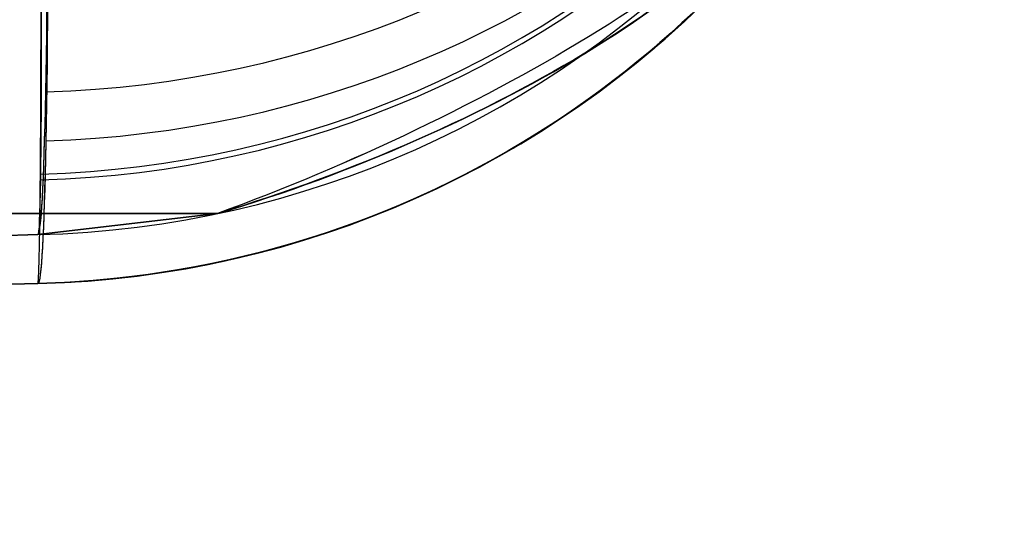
# Model space of a CAD drawing. Extents: x -9 to 8, y 1 to 147.
# Tile 7 of 181: x 7.552 to 8.346, y 6.531 to 6.941. Entities that reach past the tile are written whole.
import ezdxf

# ---------------------------------------------------------------- set-up
doc = ezdxf.new("R2010")
doc.units = 0
doc.layers.add('DEFAULT', color=7, linetype='CONTINUOUS')

msp = doc.modelspace()

# ---------------------------------------------------------------- linework, layer by layer
at = {"layer": 'DEFAULT', "color": 9}
for p, q in [((8.0878, 6.94012, -22.40247), (8.10291, 6.95443, -22.4089)), ((8.0878, 6.94012, -26.40247), (8.10291, 6.95443, -26.4089)), ((8.10472, 6.95618, -28.70353), (8.08905, 6.94127, -28.71064)), ((8.10472, 6.95618, -24.70353), (8.08905, 6.94127, -24.71064)), ((8.09451, 6.94685, -24.70816), (8.08587, 6.93882, -24.71192)), ((8.09451, 6.94685, -28.70816), (8.08587, 6.93882, -28.71192)), ((8.07224, 6.92615, -22.39648), (8.0878, 6.94012, -22.40247)), ((8.07224, 6.92615, -26.39648), (8.0878, 6.94012, -26.40247)), ((8.08905, 6.94127, -28.71064), (8.07292, 6.92673, -28.71725)), ((8.08905, 6.94127, -24.71064), (8.07292, 6.92673, -24.71725)), ((8.07417, 6.9283, -22.39726), (8.09093, 6.94346, -22.40382)), ((8.07417, 6.9283, -26.39726), (8.09093, 6.94346, -26.40382)), ((8.08587, 6.93882, -24.71192), (8.07705, 6.93084, -24.71555)), ((8.08587, 6.93882, -28.71192), (8.07705, 6.93084, -28.71555)), ((8.07705, 6.93084, -24.71555), (8.06805, 6.92294, -24.71905)), ((8.07705, 6.93084, -28.71555), (8.06805, 6.92294, -28.71905)), ((8.05627, 6.91254, -22.39092), (8.07224, 6.92615, -22.39648)), ((8.05627, 6.91254, -26.39092), (8.07224, 6.92615, -26.39648)), ((8.07292, 6.92673, -28.71725), (8.05633, 6.91258, -28.72338)), ((8.07292, 6.92673, -24.71725), (8.05633, 6.91258, -24.72338)), ((8.05676, 6.91339, -22.39115), (8.07417, 6.9283, -22.39726)), ((8.05676, 6.91339, -26.39115), (8.07417, 6.9283, -26.39726)), ((8.06805, 6.92294, -24.71905), (8.05887, 6.91511, -24.72242)), ((8.06805, 6.92294, -28.71905), (8.05887, 6.91511, -28.72242)), ((8.03871, 6.89878, -22.38546), (8.05676, 6.91339, -22.39115)), ((8.03871, 6.89878, -26.38546), (8.05676, 6.91339, -26.39115)), ((8.05887, 6.91511, -24.72242), (8.0495, 6.90736, -24.72568)), ((8.05887, 6.91511, -28.72242), (8.0495, 6.90736, -28.72568)), ((8.05633, 6.91258, -28.72338), (8.03916, 6.89874, -28.7291)), ((8.05633, 6.91258, -24.72338), (8.03916, 6.89874, -24.7291)), ((8.03989, 6.89932, -22.38576), (8.05627, 6.91254, -22.39092)), ((8.03989, 6.89932, -26.38576), (8.05627, 6.91254, -26.39092)), ((8.0495, 6.90736, -24.72568), (8.03995, 6.8997, -24.72881)), ((8.0495, 6.90736, -28.72568), (8.03995, 6.8997, -28.72881)), ((8.02003, 6.88453, -22.38019), (8.03871, 6.89878, -22.38546)), ((8.02003, 6.88453, -26.38019), (8.03871, 6.89878, -26.38546)), ((8.03916, 6.89874, -28.7291), (8.0216, 6.88537, -28.73437)), ((8.03916, 6.89874, -24.7291), (8.0216, 6.88537, -24.73437)), ((8.02299, 6.8864, -22.38095), (8.03989, 6.89932, -22.38576)), ((8.02299, 6.8864, -26.38095), (8.03989, 6.89932, -26.38576)), ((8.03995, 6.8997, -24.72881), (8.03023, 6.89213, -24.73183)), ((8.03995, 6.8997, -28.72881), (8.03023, 6.89213, -28.73183)), ((8.03023, 6.89213, -24.73183), (8.02032, 6.88467, -24.73472)), ((8.03023, 6.89213, -28.73183), (8.02032, 6.88467, -28.73472)), ((8.00072, 6.87066, -22.37533), (8.02003, 6.88453, -22.38019)), ((8.00072, 6.87066, -26.37533), (8.02003, 6.88453, -26.38019)), ((8.0216, 6.88537, -28.73437), (8.00366, 6.87249, -28.73922)), ((8.0216, 6.88537, -24.73437), (8.00366, 6.87249, -24.73922)), ((8.00575, 6.87394, -22.37652), (8.02299, 6.8864, -22.38095)), ((8.00575, 6.87394, -26.37652), (8.02299, 6.8864, -26.38095)), ((8.02032, 6.88467, -24.73472), (8.01024, 6.87731, -24.7375)), ((8.02032, 6.88467, -28.73472), (8.01024, 6.87731, -28.7375)), ((7.98818, 6.86194, -22.37245), (8.00575, 6.87394, -22.37652)), ((7.98818, 6.86194, -26.37245), (8.00575, 6.87394, -26.37652)), ((8.01024, 6.87731, -24.7375), (7.99998, 6.87006, -24.74017)), ((8.01024, 6.87731, -28.7375), (7.99998, 6.87006, -28.74017)), ((7.98081, 6.85724, -22.37085), (8.00072, 6.87066, -22.37533)), ((7.98081, 6.85724, -26.37085), (8.00072, 6.87066, -26.37533)), ((8.00366, 6.87249, -28.73922), (7.98539, 6.8601, -28.74366)), ((8.00366, 6.87249, -24.73922), (7.98539, 6.8601, -24.74366)), ((7.99998, 6.87006, -24.74017), (7.98954, 6.86294, -24.74272)), ((7.99998, 6.87006, -28.74017), (7.98954, 6.86294, -28.74272)), ((7.98539, 6.8601, -28.74366), (7.96679, 6.84823, -28.74774)), ((7.98539, 6.8601, -24.74366), (7.96679, 6.84823, -24.74774)), ((7.97032, 6.85043, -22.36871), (7.98818, 6.86194, -22.37245)), ((7.97032, 6.85043, -26.36871), (7.98818, 6.86194, -26.37245)), ((7.98954, 6.86294, -24.74272), (7.97893, 6.85595, -24.74516)), ((7.98954, 6.86294, -28.74272), (7.97893, 6.85595, -28.74516)), ((7.95218, 6.8394, -22.36528), (7.97032, 6.85043, -22.36871)), ((7.95218, 6.8394, -26.36528), (7.97032, 6.85043, -26.36871)), ((7.96029, 6.84431, -22.36675), (7.98081, 6.85724, -22.37085)), ((7.96029, 6.84431, -26.36675), (7.98081, 6.85724, -26.37085)), ((7.97893, 6.85595, -24.74516), (7.96808, 6.84905, -24.7475)), ((7.97893, 6.85595, -28.74516), (7.96808, 6.84905, -28.7475)), ((7.95705, 6.84231, -24.74974), (7.94586, 6.83571, -24.75188)), ((7.95705, 6.84231, -28.74974), (7.94586, 6.83571, -28.75188)), ((7.96679, 6.84823, -28.74774), (7.94789, 6.83688, -28.75148)), ((7.96679, 6.84823, -24.74774), (7.94789, 6.83688, -24.75148)), ((7.94972, 6.83798, -22.36482), (7.96029, 6.84431, -22.36675)), ((7.94972, 6.83798, -26.36482), (7.96029, 6.84431, -26.36675)), ((7.96808, 6.84905, -24.7475), (7.95705, 6.84231, -24.74974)), ((7.96808, 6.84905, -28.7475), (7.95705, 6.84231, -28.74974)), ((7.94789, 6.83688, -28.75148), (7.92872, 6.82607, -28.7549)), ((7.94789, 6.83688, -24.75148), (7.92872, 6.82607, -24.7549)), ((7.93379, 6.82887, -22.36214), (7.95218, 6.8394, -22.36528)), ((7.93379, 6.82887, -26.36214), (7.95218, 6.8394, -26.36528)), ((7.94586, 6.83571, -24.75188), (7.9345, 6.82927, -24.75392)), ((7.94586, 6.83571, -28.75188), (7.9345, 6.82927, -28.75392)), ((7.93899, 6.8318, -22.36298), (7.94972, 6.83798, -22.36482)), ((7.93899, 6.8318, -26.36298), (7.94972, 6.83798, -26.36482)), ((7.92872, 6.82607, -28.7549), (7.9093, 6.81582, -28.75804)), ((7.92872, 6.82607, -24.7549), (7.9093, 6.81582, -24.75804)), ((7.91517, 6.81885, -22.35926), (7.93379, 6.82887, -22.36214)), ((7.91517, 6.81885, -26.35926), (7.93379, 6.82887, -26.36214)), ((7.91712, 6.81988, -22.35954), (7.93899, 6.8318, -22.36298)), ((7.91712, 6.81988, -26.35954), (7.93899, 6.8318, -26.36298)), ((7.9345, 6.82927, -24.75392), (7.92299, 6.82299, -24.75586)), ((7.9345, 6.82927, -28.75392), (7.92299, 6.82299, -28.75586)), ((7.8947, 6.80857, -22.35642), (7.91712, 6.81988, -22.35954)), ((7.8947, 6.80857, -26.35642), (7.91712, 6.81988, -26.35954)), ((7.89633, 6.80935, -22.35662), (7.91517, 6.81885, -22.35926)), ((7.89633, 6.80935, -26.35662), (7.91517, 6.81885, -26.35926)), ((7.92299, 6.82299, -24.75586), (7.91132, 6.81688, -24.75771)), ((7.92299, 6.82299, -28.75586), (7.91132, 6.81688, -28.75771)), ((7.89949, 6.81093, -24.75947), (7.88752, 6.80516, -24.76114)), ((7.89949, 6.81093, -28.75947), (7.88752, 6.80516, -28.76114)), ((7.9093, 6.81582, -28.75804), (7.88936, 6.80599, -28.76096)), ((7.9093, 6.81582, -24.75804), (7.88936, 6.80599, -24.76096)), ((7.91132, 6.81688, -24.75771), (7.89949, 6.81093, -24.75947)), ((7.91132, 6.81688, -28.75771), (7.89949, 6.81093, -28.75947)), ((7.88936, 6.80599, -28.76096), (7.86915, 6.79672, -28.76364)), ((7.88936, 6.80599, -24.76096), (7.86915, 6.79672, -24.76364)), ((7.87177, 6.79791, -22.35359), (7.8947, 6.80857, -22.35642)), ((7.87177, 6.79791, -26.35359), (7.8947, 6.80857, -26.35642)), ((7.88752, 6.80516, -24.76114), (7.87541, 6.79956, -24.76274)), ((7.88752, 6.80516, -28.76114), (7.87541, 6.79956, -28.76274)), ((7.87702, 6.80025, -22.35417), (7.89633, 6.80935, -22.35662)), ((7.87702, 6.80025, -26.35417), (7.89633, 6.80935, -26.35662)), ((7.84836, 6.78791, -22.35103), (7.87177, 6.79791, -22.35359)), ((7.84836, 6.78791, -26.35103), (7.87177, 6.79791, -26.35359)), ((7.86915, 6.79672, -28.76364), (7.84868, 6.78801, -28.7661)), ((7.86915, 6.79672, -24.76364), (7.84868, 6.78801, -24.7661)), ((7.86317, 6.79415, -24.76425), (7.85079, 6.78893, -24.76568)), ((7.86317, 6.79415, -28.76425), (7.85079, 6.78893, -28.76568)), ((7.85747, 6.79167, -22.35191), (7.87702, 6.80025, -22.35417)), ((7.85747, 6.79167, -26.35191), (7.87702, 6.80025, -26.35417)), ((7.87541, 6.79956, -24.76274), (7.86317, 6.79415, -24.76425)), ((7.87541, 6.79956, -28.76274), (7.86317, 6.79415, -28.76425)), ((7.8245, 6.77861, -22.34872), (7.84836, 6.78791, -22.35103)), ((7.8245, 6.77861, -26.34872), (7.84836, 6.78791, -26.35103)), ((7.84868, 6.78801, -28.7661), (7.82798, 6.77987, -28.76834)), ((7.84868, 6.78801, -24.7661), (7.82798, 6.77987, -24.76834)), ((7.8377, 6.78361, -22.34984), (7.85747, 6.79167, -22.35191)), ((7.8377, 6.78361, -26.34984), (7.85747, 6.79167, -26.35191)), ((7.85079, 6.78893, -24.76568), (7.83829, 6.78389, -24.76705)), ((7.85079, 6.78893, -28.76568), (7.83829, 6.78389, -28.76705)), ((4.96924, 6.78524, -100.81399), (7.7115, 6.78524, -100.74219)), ((7.7115, 6.78524, -98.44714), (4.96924, 6.78524, -98.37533)), ((4.96924, 6.78524, -97.32873), (7.7115, 6.78524, -97.25692)), ((7.7115, 6.78524, -94.96187), (4.96924, 6.78524, -94.89007)), ((7.7115, 6.78524, -100.74219), (7.56663, 6.76814, -100.74598)), ((7.56663, 6.76814, -98.44335), (7.7115, 6.78524, -98.44714)), ((7.7115, 6.78524, -97.25692), (7.56663, 6.76814, -97.26071)), ((7.56663, 6.76814, -94.95808), (7.7115, 6.78524, -94.96187)), ((7.80023, 6.77003, -22.34663), (7.8245, 6.77861, -22.34872)), ((7.80023, 6.77003, -26.34663), (7.8245, 6.77861, -26.34872)), ((7.82798, 6.77987, -28.76834), (7.80705, 6.77231, -28.77038)), ((7.82798, 6.77987, -24.76834), (7.80705, 6.77231, -24.77038)), ((7.82566, 6.77905, -24.76834), (7.81292, 6.77442, -24.76957)), ((7.82566, 6.77905, -28.76834), (7.81292, 6.77442, -28.76957)), ((7.81772, 6.77608, -22.34794), (7.8377, 6.78361, -22.34984)), ((7.81772, 6.77608, -26.34794), (7.8377, 6.78361, -26.34984)), ((7.83829, 6.78389, -24.76705), (7.82566, 6.77905, -24.76834)), ((7.83829, 6.78389, -28.76705), (7.82566, 6.77905, -28.76834)), ((7.80705, 6.77231, -28.77038), (7.78592, 6.76533, -28.77223)), ((7.80705, 6.77231, -24.77038), (7.78592, 6.76533, -24.77223)), ((7.79754, 6.76909, -22.3462), (7.81772, 6.77608, -22.34794)), ((7.79754, 6.76909, -26.3462), (7.81772, 6.77608, -26.34794)), ((7.81292, 6.77442, -24.76957), (7.80006, 6.76998, -24.77073)), ((7.81292, 6.77442, -28.76957), (7.80006, 6.76998, -28.77073)), ((0.00068, 6.57002, -98.24523), (7.56663, 6.76814, -98.44335)), ((7.56663, 6.76814, -97.26071), (0.00068, 6.57002, -97.45883)), ((7.56663, 6.76814, -100.74598), (0.00068, 6.57002, -100.9441)), ((0.00068, 6.57002, -94.75996), (7.56663, 6.76814, -94.95808)), ((7.56663, 6.76814, -93.42775), (0.00068, 6.57002, -93.32323)), ((7.56663, 6.76814, -97.85203), (0.00068, 6.57002, -97.85203)), ((7.56663, 6.76814, -103.4258), (0.00068, 6.57002, -103.4258)), ((7.56663, 6.76814, -94.14066), (0.00068, 6.57002, -94.14066)), ((7.56663, 6.76814, -106.06055), (5.84569, 6.72307, -106.10561)), ((7.56663, 6.76814, -98.44335), (7.56663, 6.76814, -97.26071)), ((7.56663, 6.76814, -106.06055), (7.56663, 6.76814, -100.74598)), ((7.56663, 6.76814, -94.95808), (7.56663, 6.76814, -93.42775)), ((7.75049, 6.75512, -22.34303), (7.77556, 6.7622, -22.34475)), ((7.75049, 6.75512, -26.34303), (7.77556, 6.7622, -26.34475)), ((7.75664, 6.75672, -22.34318), (7.77717, 6.76263, -22.34462)), ((7.75664, 6.75672, -26.34318), (7.77717, 6.76263, -26.34462)), ((7.78592, 6.76533, -28.77223), (7.76459, 6.75894, -28.77391)), ((7.78592, 6.76533, -24.77223), (7.76459, 6.75894, -24.77391)), ((7.7871, 6.76576, -24.77183), (7.77399, 6.76173, -24.77288)), ((7.7871, 6.76576, -28.77183), (7.77399, 6.76173, -28.77288)), ((7.77556, 6.7622, -22.34475), (7.80023, 6.77003, -22.34663)), ((7.77556, 6.7622, -26.34475), (7.80023, 6.77003, -26.34663)), ((7.77717, 6.76263, -22.34462), (7.79754, 6.76909, -22.3462)), ((7.77717, 6.76263, -26.34462), (7.79754, 6.76909, -26.3462)), ((7.80006, 6.76998, -24.77073), (7.7871, 6.76576, -24.77183)), ((7.80006, 6.76998, -28.77073), (7.7871, 6.76576, -28.77183)), ((7.72507, 6.74883, -22.34147), (7.75049, 6.75512, -22.34303)), ((7.72507, 6.74883, -26.34147), (7.75049, 6.75512, -26.34303)), ((7.74746, 6.75433, -24.77483), (7.73404, 6.75095, -24.77573)), ((7.74746, 6.75433, -28.77483), (7.73404, 6.75095, -28.77573)), ((7.73595, 6.75136, -22.34187), (7.75664, 6.75672, -22.34318)), ((7.73595, 6.75136, -26.34187), (7.75664, 6.75672, -26.34318)), ((7.76459, 6.75894, -28.77391), (7.74309, 6.75315, -28.77543)), ((7.76459, 6.75894, -24.77391), (7.74309, 6.75315, -24.77543)), ((7.76078, 6.75792, -24.77388), (7.74746, 6.75433, -24.77483)), ((7.76078, 6.75792, -28.77388), (7.74746, 6.75433, -28.77483)), ((7.77399, 6.76173, -24.77288), (7.76078, 6.75792, -24.77388)), ((7.77399, 6.76173, -28.77288), (7.76078, 6.75792, -28.77388)), ((7.69417, 6.74231, -22.33961), (7.71512, 6.74656, -22.34068)), ((7.69417, 6.74231, -26.33961), (7.71512, 6.74656, -26.34068)), ((7.69932, 6.74335, -22.34006), (7.72507, 6.74883, -22.34147)), ((7.69932, 6.74335, -26.34006), (7.72507, 6.74883, -26.34147)), ((7.72142, 6.74795, -28.7768), (7.69961, 6.74336, -28.77804)), ((7.72142, 6.74795, -24.7768), (7.69961, 6.74336, -24.77804)), ((7.72053, 6.7478, -24.77658), (7.70693, 6.74487, -24.77739)), ((7.72053, 6.7478, -28.77658), (7.70693, 6.74487, -28.77739)), ((7.71512, 6.74656, -22.34068), (7.73595, 6.75136, -22.34187)), ((7.71512, 6.74656, -26.34068), (7.73595, 6.75136, -26.34187)), ((7.73404, 6.75095, -24.77573), (7.72053, 6.7478, -24.77658)), ((7.73404, 6.75095, -28.77573), (7.72053, 6.7478, -28.77658)), ((7.74309, 6.75315, -28.77543), (7.72142, 6.74795, -28.7768)), ((7.74309, 6.75315, -24.77543), (7.72142, 6.74795, -24.7768)), ((7.64697, 6.73487, -22.33764), (7.67328, 6.73869, -22.33879)), ((7.64697, 6.73487, -26.33764), (7.67328, 6.73869, -26.33879)), ((7.65194, 6.7355, -22.33774), (7.6731, 6.73862, -22.33863)), ((7.65194, 6.7355, -26.33774), (7.6731, 6.73862, -26.33863)), ((7.67766, 6.73937, -28.77915), (7.65561, 6.736, -28.78015)), ((7.67766, 6.73937, -24.77915), (7.65561, 6.736, -24.78015)), ((7.67946, 6.73971, -24.77887), (7.66561, 6.73748, -24.77955)), ((7.67946, 6.73971, -28.77887), (7.66561, 6.73748, -28.77955)), ((7.6731, 6.73862, -22.33863), (7.69417, 6.74231, -22.33961)), ((7.6731, 6.73862, -26.33863), (7.69417, 6.74231, -26.33961)), ((7.67328, 6.73869, -22.33879), (7.69932, 6.74335, -22.34006)), ((7.67328, 6.73869, -26.33879), (7.69932, 6.74335, -26.34006)), ((7.69961, 6.74336, -28.77804), (7.67766, 6.73937, -28.77915)), ((7.69961, 6.74336, -24.77804), (7.67766, 6.73937, -24.77915)), ((7.69324, 6.74218, -24.77815), (7.67946, 6.73971, -24.77887)), ((7.69324, 6.74218, -28.77815), (7.67946, 6.73971, -28.77887)), ((7.70693, 6.74487, -24.77739), (7.69324, 6.74218, -24.77815)), ((7.70693, 6.74487, -28.77739), (7.69324, 6.74218, -28.77815)), ((7.58803, 6.72953, -22.33549), (7.60939, 6.73095, -22.33618)), ((7.58803, 6.72953, -26.33549), (7.60939, 6.73095, -26.33618)), ((7.61124, 6.7311, -28.78187), (7.58895, 6.72958, -28.78262)), ((7.61124, 6.7311, -24.78187), (7.58895, 6.72958, -24.78262)), ((7.59361, 6.72985, -22.33568), (7.6204, 6.73192, -22.33661)), ((7.59361, 6.72985, -26.33568), (7.6204, 6.73192, -26.33661)), ((7.60944, 6.73096, -24.7819), (7.59523, 6.72995, -24.7824)), ((7.60944, 6.73096, -28.7819), (7.59523, 6.72995, -28.7824)), ((7.60939, 6.73095, -22.33618), (7.6307, 6.73294, -22.33693)), ((7.60939, 6.73095, -26.33618), (7.6307, 6.73294, -26.33693)), ((7.62358, 6.73222, -24.78136), (7.60944, 6.73096, -24.7819)), ((7.62358, 6.73222, -28.78136), (7.60944, 6.73096, -28.7819)), ((7.63346, 6.73324, -28.78105), (7.61124, 6.7311, -28.78187)), ((7.63346, 6.73324, -24.78105), (7.61124, 6.7311, -24.78187)), ((7.6204, 6.73192, -22.33661), (7.64697, 6.73487, -22.33764)), ((7.6204, 6.73192, -26.33661), (7.64697, 6.73487, -26.33764)), ((7.63766, 6.73373, -24.7808), (7.62358, 6.73222, -24.78136)), ((7.63766, 6.73373, -28.7808), (7.62358, 6.73222, -28.78136)), ((7.6307, 6.73294, -22.33693), (7.65194, 6.7355, -22.33774)), ((7.6307, 6.73294, -26.33693), (7.65194, 6.7355, -26.33774)), ((7.65561, 6.736, -28.78015), (7.63346, 6.73324, -28.78105)), ((7.65561, 6.736, -24.78015), (7.63346, 6.73324, -24.78105)), ((7.65167, 6.73548, -24.78019), (7.63766, 6.73373, -24.7808)), ((7.65167, 6.73548, -28.78019), (7.63766, 6.73373, -28.7808)), ((7.66561, 6.73748, -24.77955), (7.65167, 6.73548, -24.78019)), ((7.66561, 6.73748, -28.77955), (7.65167, 6.73548, -28.78019)), ((0.00068, 6.53056, -26.13825), (7.56663, 6.72868, -26.33485)), ((0.00068, 6.53056, -22.13825), (7.56663, 6.72868, -22.33485)), ((0.00068, 6.53056, -31.38042), (7.56663, 6.72868, -31.2759)), ((7.56663, 6.72868, -19.47694), (0.00068, 6.53056, -19.27882)), ((7.56663, 6.72868, -30.08187), (0.00068, 6.53056, -30.08187)), ((7.56663, 6.72868, -25.55908), (0.00068, 6.53056, -25.55908)), ((7.56663, 6.72868, -20.80684), (0.00068, 6.53056, -20.80684)), ((7.56663, 6.72868, -31.2759), (0.00068, 6.53056, -31.38042)), ((7.56663, 6.72868, -28.78331), (5.00424, 6.66158, -28.85618)), ((7.56663, 6.72868, -24.78331), (5.00424, 6.66158, -24.85618)), ((7.56663, 6.72868, -22.33485), (7.59361, 6.72985, -22.33568)), ((7.56663, 6.72868, -26.33485), (7.59361, 6.72985, -26.33568)), ((7.58895, 6.72958, -28.78262), (7.56663, 6.72868, -28.78331)), ((7.58895, 6.72958, -24.78262), (7.56663, 6.72868, -24.78331)), ((7.56663, 6.72868, -22.33485), (7.58803, 6.72953, -22.33549)), ((7.56663, 6.72868, -26.33485), (7.58803, 6.72953, -26.33549)), ((7.58095, 6.72919, -24.78287), (7.56663, 6.72868, -24.78331)), ((7.58095, 6.72919, -28.78287), (7.56663, 6.72868, -28.78331)), ((7.56663, 6.72868, -31.2759), (7.56663, 6.72868, -28.78331)), ((7.56663, 6.72868, -26.33485), (7.56663, 6.72868, -24.78331)), ((7.56663, 6.72868, -22.33485), (7.56663, 6.72868, -19.47694)), ((7.59523, 6.72995, -24.7824), (7.58095, 6.72919, -24.78287)), ((7.59523, 6.72995, -28.7824), (7.58095, 6.72919, -28.78287))]:
    msp.add_line(p, q, dxfattribs=at)
at = {"layer": 'DEFAULT', "color": 9, "extrusion": (7.03199e-05, -0.382681, 0.923881)}
msp.add_arc((7.54726, -33.64946, -101.15059), 0.79982, 271.9363, 359.94569, dxfattribs=at)
at = {"layer": 'DEFAULT', "color": 9, "extrusion": (1.2725e-05, -0.240359, 0.970684)}
msp.add_arc((7.54612, -0.2743, -32.69705), 0.79997, 271.64098, 359.976, dxfattribs=at)
at = {"layer": 'DEFAULT', "color": 9, "extrusion": (-5.34246e-06, 0.240352, 0.970686)}
msp.add_arc((-7.5459, -29.78099, -88.7019), 0.79996, 91.64176, 179.99019, dxfattribs=at)
at = {"layer": 'DEFAULT', "color": 9, "extrusion": (-7.03199e-05, 0.382681, 0.923881)}
msp.add_arc((-7.54726, -14.35485, -14.84617), 0.79982, 91.9363, 179.94569, dxfattribs=at)
at = {"layer": 'DEFAULT', "color": 9}
for centre, end in [((7.54568, 7.56786, -106.06055), 360), ((7.54568, 7.56786, -93.42775), 360), ((7.54568, 7.52841, -31.2759), 360), ((7.54568, 7.52841, -19.47694), 360), ((7.54568, 7.52841, -25.37642), 0)]:
    msp.add_arc(centre, 0.8, 271.5, end, dxfattribs=at)
at = {"layer": 'DEFAULT', "color": 9, "extrusion": (0.999875, 0.013958, -0.007364)}
for centre, start, end in [((8.16587, -93.37262, 8.34818), 124.43067, 152.13693), ((8.16711, -93.37027, 8.34818), 152.23823, 179.94449)]:
    msp.add_arc(centre, 1.50525, start, end, dxfattribs=at)
at = {"layer": 'DEFAULT', "color": 9, "extrusion": (0.999802, 0.014143, 0.014032)}
msp.add_arc((8.16033, -106.15739, 6.17256), 1.49989, 180.00863, 224.99349, dxfattribs=at)
at = {"layer": 'DEFAULT', "color": 9, "extrusion": (0.999805, 0.013954, 0.013954)}
msp.add_arc((8.17149, -106.15286, 6.17961), 1.50961, 180.16148, 224.84094, dxfattribs=at)
at = {"layer": 'DEFAULT', "color": 9, "extrusion": (0.999805, 0.013954, -0.013954)}
msp.add_arc((8.13204, -19.37242, 7.93083), 1.50961, 135.15906, 179.83852, dxfattribs=at)
at = {"layer": 'DEFAULT', "color": 9, "extrusion": (0.999802, 0.014143, -0.014032)}
msp.add_arc((8.12087, -19.36775, 7.9336), 1.49989, 135.00651, 179.99137, dxfattribs=at)
at = {"layer": 'DEFAULT', "color": 9, "extrusion": (0.999969, 0.006978, 0.003682)}
msp.add_arc((9.68587, -31.30087, 7.4982), 3.01016, 180.05414, 207.76381, dxfattribs=at)
at = {"layer": 'DEFAULT', "color": 9, "extrusion": (-0.344335, 0.88426, 0.315463)}
for centre in [(-9.75835, -94.95507, -27.7119), (-9.75835, -91.64777, -26.61242)]:
    msp.add_arc(centre, 0.43715, 75.3815, 165.57831, dxfattribs=at)
at = {"layer": 'DEFAULT', "color": 9, "extrusion": (-0.344998, 0.88434, -0.314514)}
for centre in [(-9.76094, -94.10073, 35.02486), (-9.76094, -90.79233, 33.92869)]:
    msp.add_arc(centre, 0.4367, 194.37322, 284.68936, dxfattribs=at)
at = {"layer": 'DEFAULT', "color": 9, "extrusion": (-0.406921, 0.886411, -0.220658)}
for centre in [(-9.9814, -97.23151, 25.1061), (-9.9814, -93.83215, 24.33705)]:
    msp.add_arc(centre, 0.40269, 190.1713, 290.68697, dxfattribs=at)

doc.saveas('drawing.dxf')
